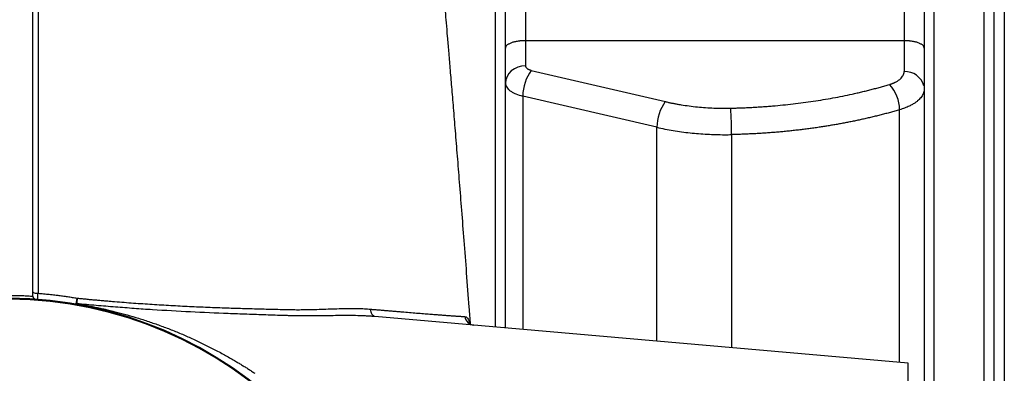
# Model space of a CAD drawing. Header units: inches. Extents: x -102 to 21, y -36 to 51.
# Tile 15 of 26: x 0 to 20, y 2 to 9. Entities that reach past the tile are written whole.
import ezdxf

# ---------------------------------------------------------------- set-up
doc = ezdxf.new("R2010")
doc.units = ezdxf.units.IN
doc.header["$MEASUREMENT"] = 0

msp = doc.modelspace()

# ---------------------------------------------------------------- linework, layer by layer
at = {"color": 8, "linetype": 'Continuous', "lineweight": 25}
for p, q in [((18.228, -20.866), (18.228, 20.866)), ((19.213, -20.866), (19.213, 20.866)), ((9.606, 2.678), (9.606, 19.783)), ((10.144, 7.218), (10.144, 2.631)), ((17.549, 1.983), (17.549, 6.949)), ((12.779, 2.401), (12.779, 6.604)), ((14.248, 6.46), (14.248, 2.272))]:
    msp.add_line(p, q, dxfattribs=at)
at = {"color": 7, "linetype": 'Continuous', "lineweight": 25}
for p, q in [((19.606, 17.815), (19.606, -17.815)), ((10.197, 8.919), (10.197, 7.812)), ((17.638, 8.919), (17.638, 7.699)), ((17.638, 8.305), (10.197, 8.305)), ((10.311, 7.723), (12.945, 7.108)), ((12.779, 6.604), (10.144, 7.218)), ((17.717, 1.969), (7.237, 2.885)), ((17.717, -1.969), (17.717, 1.969))]:
    msp.add_line(p, q, dxfattribs=at)
at = {"color": 7, "linetype": 'Continuous', "lineweight": 25, "flags": 128}
for points in [[(10.197, 7.812), (10.12, 7.806), (10.046, 7.786), (9.978, 7.755), (9.918, 7.712), (9.87, 7.661), (9.833, 7.602), (9.811, 7.538), (9.803, 7.471)], [(0.512, 3.375), (0.514, 3.369), (0.52, 3.363), (0.529, 3.358), (0.542, 3.353), (0.558, 3.349), (0.576, 3.346), (0.596, 3.344), (0.616, 3.344)], [(7.237, 2.885), (7.221, 2.889), (7.206, 2.898), (7.192, 2.911), (7.18, 2.929), (7.169, 2.95), (7.161, 2.975), (7.155, 3.002), (7.151, 3.031)]]:
    msp.add_lwpolyline(points, dxfattribs=at)
at = {"color": 7, "linetype": 'Continuous', "lineweight": 25}
for centre, radius, start, end in [((10.999, 7.216), 0.855, 143.6479, 179.8665), ((16.817, 6.941), 0.732, 0.6022, 43.4514), ((13.633, 6.601), 0.855, 143.6371, 179.7945), ((6.678, 6.469), 7.57, 359.9342, 3.872), ((0, -4.646), 7.891, 180.7504, 179.2496), ((0, -4.646), 7.874, 180.8236, 179.1764), ((9.197, 2.908), 0.193, 186.2496, 264.4914)]:
    msp.add_arc(centre, radius, start, end, dxfattribs=at)
at = {"color": 8, "linetype": 'Continuous', "lineweight": 25}
msp.add_arc((17.659, 7.321), 0.378, 14.6852, 93.2753, dxfattribs=at)
at = {"color": 7, "linetype": 'Continuous', "lineweight": 25}
for points, knots in [([(18.031, 20.669), (18.031, 20.669), (18.031, 20.676), (18.031, 20.652), (18.031, 20.595), (18.031, 20.495), (18.031, 20.359), (18.031, 20.184), (18.031, 19.97), (18.031, 19.717), (18.031, 19.424), (18.031, 19.094), (18.031, 18.727), (18.031, 18.326), (18.031, 17.892), (18.031, 17.428), (18.031, 16.931), (18.031, 16.4), (18.031, 15.834), (18.031, 15.234), (18.031, 14.605), (18.031, 13.947), (18.031, 13.267), (18.031, 12.565), (18.031, 11.844), (18.031, 11.101), (18.031, 10.333), (18.031, 9.541), (18.031, 8.725), (18.031, 7.892), (18.031, 7.044), (18.031, 6.154), (18.031, 5.222), (18.031, 4.287), (18.031, 3.544), (18.031, 3.071), (18.031, 2.879), (18.031, 2.808), (18.031, 2.786), (18.031, 2.764), (18.031, 2.742), (18.031, 2.72), (18.031, 2.548), (18.031, 2.24), (18.031, 1.811), (18.031, 1.427), (18.031, 1.089), (18.031, 0.81), (18.031, 0.584), (18.031, 0.408), (18.031, 0.272), (18.031, 0.172), (18.031, 0.098), (18.031, 0.043), (18.031, -0.004), (18.031, -0.045), (18.031, -0.091), (18.031, -0.139), (18.031, -0.187), (18.031, -0.235), (18.031, -0.282), (18.031, -0.513), (18.031, -1.083), (18.031, -1.952), (18.031, -2.935), (18.031, -3.84), (18.031, -4.704), (18.031, -5.527), (18.031, -6.341), (18.031, -7.167), (18.031, -8.003), (18.031, -8.846), (18.031, -9.556), (18.031, -10.124), (18.031, -10.555), (18.031, -10.963), (18.031, -11.475), (18.031, -12.083), (18.031, -12.778), (18.031, -13.45), (18.031, -14.098), (18.031, -14.595), (18.031, -14.955), (18.031, -15.188), (18.031, -15.405), (18.031, -15.6), (18.031, -15.773), (18.031, -15.938), (18.031, -16.1), (18.031, -16.374), (18.031, -16.75), (18.031, -17.239), (18.031, -17.726), (18.031, -18.201), (18.031, -18.634), (18.031, -19.023), (18.031, -19.371), (18.031, -19.678), (18.031, -19.945), (18.031, -20.171), (18.031, -20.358), (18.031, -20.448), (18.031, -20.492)], [0, 0, 0, 0, 0.000348, 0.014956, 0.029565, 0.043913, 0.05826, 0.072608, 0.086956, 0.101564, 0.116173, 0.130782, 0.14539, 0.159999, 0.174346, 0.188694, 0.203042, 0.21739, 0.231998, 0.246607, 0.261215, 0.275824, 0.290432, 0.30478, 0.319128, 0.333476, 0.347823, 0.362432, 0.37704, 0.391649, 0.406258, 0.420866, 0.436935, 0.453004, 0.467146, 0.473368, 0.476106, 0.476465, 0.476823, 0.477182, 0.47754, 0.477899, 0.478257, 0.485924, 0.492849, 0.499032, 0.504472, 0.50917, 0.512518, 0.515351, 0.517668, 0.519068, 0.520177, 0.52123, 0.521734, 0.522438, 0.523206, 0.523973, 0.52474, 0.525507, 0.526274, 0.527041, 0.536631, 0.553753, 0.569041, 0.584329, 0.597979, 0.611629, 0.62528, 0.63893, 0.653755, 0.66858, 0.683405, 0.692048, 0.69973, 0.707412, 0.715095, 0.729062, 0.743029, 0.756996, 0.770963, 0.78493, 0.790405, 0.79588, 0.801356, 0.805947, 0.810075, 0.814202, 0.818329, 0.822456, 0.835427, 0.848398, 0.863839, 0.87928, 0.894721, 0.90976, 0.9248, 0.93984, 0.95488, 0.96992, 0.98496, 1, 1, 1, 1]), ([(19.409, -20.492), (19.409, -20.449), (19.409, -20.362), (19.409, -20.182), (19.409, -19.966), (19.409, -19.71), (19.409, -19.418), (19.409, -19.091), (19.409, -18.731), (19.409, -18.335), (19.409, -17.903), (19.409, -17.434), (19.409, -16.928), (19.409, -16.39), (19.409, -15.82), (19.409, -15.223), (19.409, -14.601), (19.409, -13.955), (19.409, -13.283), (19.409, -12.582), (19.409, -11.853), (19.409, -11.097), (19.409, -10.319), (19.409, -9.521), (19.409, -8.71), (19.409, -7.887), (19.409, -7.055), (19.409, -6.209), (19.409, -5.346), (19.409, -4.468), (19.409, -3.576), (19.409, -2.677), (19.409, -1.773), (19.409, -0.836), (19.409, 0.134), (19.409, 1.094), (19.409, 1.757), (19.409, 2.126), (19.409, 2.24), (19.409, 2.355), (19.409, 2.469), (19.409, 2.584), (19.409, 2.995), (19.409, 3.7), (19.409, 4.692), (19.409, 5.672), (19.409, 6.639), (19.409, 7.472), (19.409, 8.174), (19.409, 8.751), (19.409, 9.321), (19.409, 9.881), (19.409, 10.433), (19.409, 10.974), (19.409, 11.505), (19.409, 12.083), (19.409, 12.499), (19.409, 12.763), (19.409, 12.828), (19.409, 12.892), (19.409, 12.948), (19.409, 12.994), (19.409, 13.035), (19.409, 13.083), (19.409, 13.15), (19.409, 13.24), (19.409, 13.354), (19.409, 13.472), (19.409, 13.584), (19.409, 13.68), (19.409, 13.759), (19.409, 13.823), (19.409, 13.882), (19.409, 13.946), (19.409, 14.017), (19.409, 14.205), (19.409, 14.503), (19.409, 14.887), (19.409, 15.182), (19.409, 15.35), (19.409, 15.411), (19.409, 15.431), (19.409, 15.45), (19.409, 15.469), (19.409, 15.488), (19.409, 15.501), (19.409, 15.513), (19.409, 15.53), (19.409, 15.566), (19.409, 15.624), (19.409, 15.704), (19.409, 15.804), (19.409, 15.925), (19.409, 16.065), (19.409, 16.232), (19.409, 16.425), (19.409, 16.645), (19.409, 16.883), (19.409, 17.127), (19.409, 17.373), (19.409, 17.608), (19.409, 17.77), (19.409, 17.86), (19.409, 17.885), (19.409, 17.911), (19.409, 17.936), (19.409, 17.962), (19.409, 17.987), (19.409, 18.16), (19.409, 18.466), (19.409, 18.874), (19.409, 19.242), (19.409, 19.569), (19.409, 19.855), (19.409, 20.099), (19.409, 20.301), (19.409, 20.46), (19.409, 20.576), (19.409, 20.645), (19.409, 20.674), (19.409, 20.667), (19.409, 20.666)], [0, 0, 0, 0, 0.014609, 0.029217, 0.043826, 0.058434, 0.073043, 0.08739, 0.101738, 0.116086, 0.130434, 0.145042, 0.159651, 0.174259, 0.188868, 0.203476, 0.217824, 0.232172, 0.246519, 0.260867, 0.275476, 0.290084, 0.304693, 0.319301, 0.33391, 0.348258, 0.362605, 0.376953, 0.391301, 0.405909, 0.420518, 0.435126, 0.449735, 0.464344, 0.480413, 0.496482, 0.510623, 0.512475, 0.514327, 0.516179, 0.518031, 0.519883, 0.521735, 0.538008, 0.554281, 0.570555, 0.586828, 0.603102, 0.613273, 0.623445, 0.633616, 0.643788, 0.653959, 0.664131, 0.674302, 0.684474, 0.697985, 0.699312, 0.700639, 0.701966, 0.703293, 0.704084, 0.704831, 0.705816, 0.707039, 0.709039, 0.711462, 0.714173, 0.716543, 0.718595, 0.72033, 0.721674, 0.722736, 0.724178, 0.725788, 0.727398, 0.736546, 0.745694, 0.753744, 0.757286, 0.75775, 0.758214, 0.758678, 0.759142, 0.759605, 0.760069, 0.76011, 0.760432, 0.761326, 0.762753, 0.764712, 0.767204, 0.770228, 0.773784, 0.777872, 0.783083, 0.788962, 0.795509, 0.802723, 0.809624, 0.817041, 0.823997, 0.824803, 0.825613, 0.826429, 0.82725, 0.828076, 0.828907, 0.829743, 0.84501, 0.860277, 0.875543, 0.89081, 0.906077, 0.921344, 0.93661, 0.951877, 0.967144, 0.982411, 0.997677, 1, 1, 1, 1]), ([(0.616, 20.387), (0.616, 20.381), (0.616, 20.369), (0.616, 20.35), (0.616, 20.331), (0.616, 20.312), (0.616, 20.289), (0.616, 20.25), (0.616, 20.182), (0.616, 20.086), (0.616, 19.932), (0.616, 19.725), (0.616, 19.355), (0.616, 18.829), (0.616, 18.087), (0.616, 17.246), (0.616, 16.309), (0.616, 15.302), (0.616, 14.469), (0.616, 13.852), (0.616, 13.474), (0.616, 13.08), (0.616, 12.67), (0.617, 12.245), (0.617, 11.76), (0.617, 11.206), (0.617, 10.571), (0.617, 9.89), (0.617, 9.243), (0.617, 8.609), (0.617, 7.964), (0.617, 7.194), (0.616, 6.527), (0.616, 6.015), (0.616, 5.707), (0.616, 5.411), (0.616, 5.128), (0.616, 4.859), (0.616, 4.602), (0.616, 4.359), (0.616, 4.129), (0.616, 3.913), (0.616, 3.711), (0.616, 3.523), (0.616, 3.402), (0.616, 3.344)], [0, 0, 0, 0, 0.003142, 0.006283, 0.009425, 0.012566, 0.015708, 0.020647, 0.031391, 0.047129, 0.062703, 0.094242, 0.125252, 0.1886, 0.250469, 0.314688, 0.377549, 0.439126, 0.499487, 0.519098, 0.539187, 0.559744, 0.580771, 0.602268, 0.624236, 0.653046, 0.683443, 0.71543, 0.749008, 0.772794, 0.801646, 0.835571, 0.874588, 0.888307, 0.901435, 0.91397, 0.925913, 0.937261, 0.948014, 0.958172, 0.967732, 0.976696, 0.985062, 0.99283, 1, 1, 1, 1]), ([(9.803, 2.661), (9.803, 2.943), (9.803, 3.543), (9.803, 4.449), (9.803, 5.38), (9.803, 6.298), (9.803, 7.201), (9.803, 8.087), (9.803, 8.953), (9.803, 9.797), (9.803, 10.618), (9.803, 11.413), (9.803, 12.181), (9.803, 12.92), (9.803, 13.627), (9.803, 14.301), (9.803, 14.941), (9.803, 15.545), (9.803, 16.112), (9.803, 16.64), (9.803, 17.127), (9.803, 17.574), (9.803, 17.978), (9.803, 18.339), (9.803, 18.655), (9.803, 18.927), (9.803, 19.153), (9.803, 19.333), (9.803, 19.467), (9.803, 19.55), (9.803, 19.589), (9.803, 19.583), (9.803, 19.581)], [0, 0, 0, 0, 0.030462, 0.064681, 0.0989, 0.133119, 0.167338, 0.201557, 0.235776, 0.269995, 0.304214, 0.338433, 0.372652, 0.406871, 0.44109, 0.475309, 0.509528, 0.543747, 0.577966, 0.612185, 0.646404, 0.680623, 0.714842, 0.749061, 0.78328, 0.817499, 0.851718, 0.885937, 0.920156, 0.954375, 0.988594, 1, 1, 1, 1]), ([(9.118, 2.734), (9.109, 2.845), (9.083, 3.184), (9.041, 3.733), (8.992, 4.368), (8.945, 4.962), (8.902, 5.516), (8.86, 6.036), (8.821, 6.523), (8.784, 6.976), (8.75, 7.387), (8.719, 7.757), (8.691, 8.087), (8.666, 8.383), (8.644, 8.644), (8.624, 8.869), (8.607, 9.064), (8.588, 9.281), (8.565, 9.54), (8.536, 9.867), (8.503, 10.232), (8.465, 10.636), (8.429, 11.021), (8.394, 11.387), (8.36, 11.729), (8.325, 12.079), (8.288, 12.44), (8.248, 12.813), (8.206, 13.203), (8.16, 13.609), (8.11, 14.031), (8.06, 14.441), (8.01, 14.837), (7.959, 15.217), (7.906, 15.6), (7.85, 15.982), (7.792, 16.362), (7.731, 16.728), (7.67, 17.08), (7.607, 17.415), (7.541, 17.737), (7.473, 18.044), (7.427, 18.229), (7.404, 18.322)], [0, 0, 0, 0, 0.015749, 0.047847, 0.078247, 0.106935, 0.133903, 0.159147, 0.183741, 0.206438, 0.227237, 0.246135, 0.263131, 0.278222, 0.292249, 0.304096, 0.313843, 0.323269, 0.338885, 0.355487, 0.376539, 0.398994, 0.422857, 0.44203, 0.462032, 0.482869, 0.504543, 0.527717, 0.552311, 0.578736, 0.607005, 0.637134, 0.664169, 0.692568, 0.722345, 0.753515, 0.786093, 0.820096, 0.853474, 0.888143, 0.924113, 0.961396, 1, 1, 1, 1]), ([(0.512, 3.342), (0.512, 3.967), (0.512, 4.584), (0.512, 6.863), (0.512, 8.462), (0.512, 10.727), (0.512, 11.46), (0.512, 12.875), (0.512, 13.558), (0.512, 14.211)], [0.92612057, 0.92612057, 0.92612057, 0.92612057, 0.9375, 0.9375, 0.96875, 0.96875, 0.984375, 0.984375, 1, 1, 1, 1]), ([(10.197, 8.305), (10.193, 8.305), (10.186, 8.305), (10.176, 8.305), (10.165, 8.305), (10.155, 8.305), (10.144, 8.304), (10.134, 8.303), (10.123, 8.303), (10.113, 8.302), (10.103, 8.301), (10.092, 8.3), (10.082, 8.299), (10.072, 8.298), (10.062, 8.297), (10.043, 8.294), (10.015, 8.289), (9.98, 8.282), (9.948, 8.273), (9.918, 8.263), (9.891, 8.252), (9.867, 8.24), (9.847, 8.228), (9.831, 8.215), (9.818, 8.201), (9.811, 8.19), (9.806, 8.18), (9.804, 8.171), (9.803, 8.165), (9.803, 8.161)], [0, 0, 0, 0, 0.013944, 0.027922, 0.041944, 0.05602, 0.070161, 0.084375, 0.098672, 0.113062, 0.127553, 0.142155, 0.156877, 0.171726, 0.186712, 0.201842, 0.258586, 0.318323, 0.380134, 0.44603, 0.51186, 0.582734, 0.650315, 0.724118, 0.790071, 0.864874, 0.899817, 0.94486, 1, 1, 1, 1]), ([(18.031, 8.161), (18.031, 8.163), (18.031, 8.165), (18.031, 8.169), (18.03, 8.173), (18.029, 8.176), (18.028, 8.18), (18.027, 8.182), (18.026, 8.185), (18.023, 8.192), (18.017, 8.201), (18.004, 8.215), (17.988, 8.228), (17.968, 8.24), (17.944, 8.252), (17.917, 8.263), (17.887, 8.273), (17.854, 8.282), (17.82, 8.289), (17.789, 8.294), (17.763, 8.298), (17.742, 8.3), (17.722, 8.302), (17.701, 8.304), (17.68, 8.305), (17.659, 8.305), (17.645, 8.305), (17.638, 8.305)], [0, 0, 0, 0, 0.021863, 0.042305, 0.061328, 0.07893, 0.095112, 0.109875, 0.123217, 0.135139, 0.209939, 0.275899, 0.349699, 0.417285, 0.488157, 0.553993, 0.619887, 0.681703, 0.741439, 0.798186, 0.828298, 0.857865, 0.886954, 0.915637, 0.943987, 0.972082, 1, 1, 1, 1]), ([(10.197, 7.812), (10.197, 7.811), (10.197, 7.808), (10.197, 7.804), (10.198, 7.8), (10.199, 7.796), (10.201, 7.792), (10.203, 7.789), (10.206, 7.781), (10.214, 7.771), (10.227, 7.759), (10.244, 7.748), (10.26, 7.74), (10.275, 7.734), (10.286, 7.73), (10.298, 7.726), (10.306, 7.724), (10.311, 7.723)], [0, 0, 0, 0, 0.035954, 0.071768, 0.107501, 0.143211, 0.178958, 0.214802, 0.250801, 0.375653, 0.500683, 0.62546, 0.750412, 0.812937, 0.875166, 0.937416, 1, 1, 1, 1]), ([(17.348, 7.445), (17.353, 7.446), (17.361, 7.449), (17.374, 7.453), (17.387, 7.457), (17.399, 7.462), (17.411, 7.466), (17.423, 7.471), (17.435, 7.476), (17.446, 7.481), (17.457, 7.486), (17.483, 7.499), (17.52, 7.52), (17.562, 7.552), (17.595, 7.587), (17.615, 7.616), (17.625, 7.638), (17.631, 7.653), (17.635, 7.668), (17.637, 7.684), (17.638, 7.694), (17.638, 7.699)], [0, 0, 0, 0, 0.025045, 0.050024, 0.074956, 0.099856, 0.124741, 0.149629, 0.174535, 0.199477, 0.224472, 0.249535, 0.374637, 0.499827, 0.624926, 0.750108, 0.800209, 0.850114, 0.899957, 0.949875, 1, 1, 1, 1]), ([(9.803, 7.471), (9.803, 7.458), (9.805, 7.445), (9.813, 7.418), (9.819, 7.406), (9.835, 7.38), (9.844, 7.368), (9.862, 7.35), (9.868, 7.344), (9.881, 7.332), (9.888, 7.327), (9.911, 7.31), (9.927, 7.299), (9.955, 7.284), (9.964, 7.28), (9.984, 7.27), (9.994, 7.266), (10.047, 7.244), (10.093, 7.229), (10.144, 7.218)], [0, 0, 0, 0, 0.125, 0.125, 0.25, 0.25, 0.375, 0.375, 0.4375, 0.4375, 0.5, 0.5, 0.625, 0.625, 0.6875, 0.6875, 0.75, 0.75, 1, 1, 1, 1]), ([(14.231, 6.98), (14.248, 6.98), (14.282, 6.981), (14.334, 6.983), (14.385, 6.984), (14.437, 6.986), (14.488, 6.988), (14.54, 6.99), (14.591, 6.993), (14.642, 6.995), (14.694, 6.998), (14.745, 7.001), (14.796, 7.005), (14.847, 7.008), (14.898, 7.012), (14.949, 7.015), (15, 7.019), (15.102, 7.028), (15.254, 7.042), (15.455, 7.064), (15.655, 7.089), (15.852, 7.116), (16.047, 7.147), (16.24, 7.181), (16.43, 7.217), (16.587, 7.25), (16.712, 7.278), (16.805, 7.3), (16.897, 7.322), (16.989, 7.345), (17.08, 7.369), (17.17, 7.394), (17.26, 7.419), (17.319, 7.436), (17.348, 7.445)], [0, 0, 0, 0, 0.015718, 0.03143, 0.047137, 0.062839, 0.078537, 0.094233, 0.109927, 0.12562, 0.141313, 0.157008, 0.172704, 0.188404, 0.204107, 0.219815, 0.235529, 0.25125, 0.313902, 0.3765, 0.439103, 0.501769, 0.563892, 0.625962, 0.688038, 0.750176, 0.781427, 0.812656, 0.843871, 0.87508, 0.90629, 0.937509, 0.968743, 1, 1, 1, 1]), ([(12.945, 7.108), (12.955, 7.106), (12.975, 7.101), (13.006, 7.094), (13.036, 7.088), (13.067, 7.081), (13.098, 7.075), (13.129, 7.069), (13.16, 7.063), (13.191, 7.058), (13.223, 7.052), (13.296, 7.04), (13.413, 7.023), (13.574, 7.004), (13.737, 6.991), (13.868, 6.984), (13.966, 6.98), (14.032, 6.979), (14.098, 6.979), (14.165, 6.979), (14.209, 6.98), (14.231, 6.98)], [0, 0, 0, 0, 0.025156, 0.050297, 0.075428, 0.100551, 0.125672, 0.150793, 0.175917, 0.20105, 0.226194, 0.251352, 0.376534, 0.501743, 0.62592, 0.750126, 0.800125, 0.850083, 0.900029, 0.949991, 1, 1, 1, 1]), ([(17.549, 6.949), (17.534, 6.944), (17.503, 6.935), (17.458, 6.922), (17.412, 6.909), (17.367, 6.897), (17.321, 6.884), (17.275, 6.872), (17.23, 6.86), (17.184, 6.848), (17.139, 6.837), (17.093, 6.825), (17.047, 6.814), (17.002, 6.803), (16.956, 6.792), (16.911, 6.782), (16.865, 6.771), (16.819, 6.761), (16.774, 6.751), (16.729, 6.742), (16.683, 6.732), (16.638, 6.723), (16.592, 6.713), (16.547, 6.704), (16.502, 6.696), (16.457, 6.687), (16.412, 6.679), (16.367, 6.67), (16.322, 6.662), (16.277, 6.654), (16.232, 6.647), (16.187, 6.639), (16.143, 6.632), (16.098, 6.625), (16.054, 6.618), (16.009, 6.611), (15.946, 6.601), (15.864, 6.589), (15.763, 6.576), (15.662, 6.563), (15.561, 6.55), (15.459, 6.539), (15.358, 6.528), (15.256, 6.518), (15.155, 6.509), (15.054, 6.501), (14.953, 6.493), (14.851, 6.486), (14.75, 6.48), (14.65, 6.475), (14.549, 6.47), (14.448, 6.466), (14.348, 6.463), (14.281, 6.461), (14.248, 6.46)], [0, 0, 0, 0, 0.015178, 0.030301, 0.045368, 0.060379, 0.075335, 0.090236, 0.105081, 0.119871, 0.134605, 0.149284, 0.163907, 0.178475, 0.192987, 0.207444, 0.221845, 0.236191, 0.250482, 0.264717, 0.278896, 0.29302, 0.307089, 0.321102, 0.33506, 0.348962, 0.362809, 0.3766, 0.390336, 0.404017, 0.417642, 0.431211, 0.444725, 0.458184, 0.471587, 0.484935, 0.498227, 0.528465, 0.558613, 0.58867, 0.618638, 0.648514, 0.678301, 0.707997, 0.737603, 0.767119, 0.796545, 0.825881, 0.855126, 0.884281, 0.913346, 0.942321, 0.971205, 1, 1, 1, 1]), ([(12.779, 6.604), (12.883, 6.58), (12.99, 6.559), (13.154, 6.532), (13.209, 6.523), (13.32, 6.508), (13.375, 6.501), (13.543, 6.483), (13.655, 6.474), (13.881, 6.462), (13.995, 6.459), (14.11, 6.459)], [0, 0, 0, 0, 0.25, 0.25, 0.375, 0.375, 0.5, 0.5, 0.75, 0.75, 1, 1, 1, 1]), ([(0, 3.304), (0.017, 3.304), (0.052, 3.304), (0.104, 3.303), (0.155, 3.302), (0.207, 3.301), (0.259, 3.3), (0.311, 3.298), (0.363, 3.296), (0.414, 3.293), (0.466, 3.29), (0.501, 3.288), (0.518, 3.287)], [0, 0, 0, 0, 0.100042, 0.200063, 0.300067, 0.400058, 0.500042, 0.600022, 0.700003, 0.79999, 0.899988, 1, 1, 1, 1]), ([(0.518, 3.287), (0.517, 3.289), (0.516, 3.293), (0.515, 3.3), (0.514, 3.307), (0.513, 3.316), (0.512, 3.328), (0.512, 3.337), (0.512, 3.342)], [0, 0, 0, 0, 0.117247, 0.239408, 0.366714, 0.499371, 0.731343, 1, 1, 1, 1]), ([(0.61, 3.205), (0.61, 3.205), (0.61, 3.206), (0.61, 3.209), (0.61, 3.211), (0.611, 3.218), (0.611, 3.222), (0.611, 3.231), (0.612, 3.237), (0.612, 3.25), (0.613, 3.256), (0.613, 3.271), (0.614, 3.279), (0.615, 3.305), (0.616, 3.324), (0.616, 3.344)], [0, 0, 0, 0, 0.125, 0.125, 0.25, 0.25, 0.375, 0.375, 0.5, 0.5, 0.625, 0.625, 0.75, 0.75, 1, 1, 1, 1]), ([(0.616, 3.344), (0.635, 3.342), (0.671, 3.339), (0.727, 3.335), (0.782, 3.329), (0.837, 3.324), (0.892, 3.318), (0.948, 3.312), (1.017, 3.303), (1.099, 3.292), (1.195, 3.278), (1.29, 3.264), (1.354, 3.253), (1.386, 3.247)], [0, 0, 0, 0, 0.071092, 0.142364, 0.213803, 0.285386, 0.357084, 0.428868, 0.500713, 0.624675, 0.749282, 0.874426, 1, 1, 1, 1]), ([(0.561, 3.221), (0.56, 3.222), (0.557, 3.223), (0.553, 3.227), (0.549, 3.231), (0.544, 3.235), (0.54, 3.241), (0.535, 3.248), (0.53, 3.256), (0.526, 3.265), (0.521, 3.275), (0.519, 3.282), (0.518, 3.287)], [0, 0, 0, 0, 0.067091, 0.141101, 0.221804, 0.308922, 0.402122, 0.501091, 0.626418, 0.750503, 0.837614, 1, 1, 1, 1]), ([(1.36, 3.11), (1.36, 3.11), (1.36, 3.11), (1.36, 3.111), (1.36, 3.112), (1.361, 3.113), (1.361, 3.115), (1.362, 3.117), (1.362, 3.119), (1.363, 3.121), (1.363, 3.124), (1.364, 3.126), (1.364, 3.129), (1.365, 3.132), (1.366, 3.135), (1.366, 3.139), (1.367, 3.142), (1.367, 3.145), (1.369, 3.154), (1.372, 3.169), (1.376, 3.19), (1.379, 3.208), (1.382, 3.223), (1.384, 3.236), (1.386, 3.244), (1.386, 3.247)], [0, 0, 0, 0, 0.0359655, 0.0713824, 0.1061823, 0.1403003, 0.1736756, 0.2062516, 0.2379761, 0.2688018, 0.2986856, 0.3275895, 0.3554797, 0.3823269, 0.4081058, 0.4327953, 0.4563776, 0.4788385, 0.5001668, 0.6422161, 0.7564934, 0.8340779, 0.9002528, 0.955407, 1, 1, 1, 1]), ([(1.386, 3.247), (1.384, 3.225), (1.382, 3.204), (1.379, 3.167), (1.378, 3.151), (1.377, 3.139)], [0, 0, 0, 0, 0.5, 0.5, 1, 1, 1, 1]), ([(1.377, 3.139), (1.392, 3.136), (1.424, 3.131), (1.471, 3.123), (1.519, 3.115), (1.567, 3.106), (1.615, 3.097), (1.663, 3.087), (1.712, 3.078), (1.76, 3.067), (1.81, 3.057), (1.859, 3.046), (1.908, 3.035), (1.958, 3.024), (2.008, 3.012), (2.058, 3), (2.109, 2.988), (2.159, 2.975), (2.21, 2.962), (2.262, 2.948), (2.371, 2.918), (2.539, 2.87), (2.763, 2.799), (2.986, 2.721), (3.207, 2.639), (3.426, 2.55), (3.643, 2.455), (3.857, 2.355), (4.069, 2.248), (4.276, 2.137), (4.436, 2.046), (4.549, 1.979), (4.617, 1.938), (4.684, 1.897), (4.75, 1.855), (4.814, 1.813), (4.856, 1.786), (4.877, 1.772)], [0, 0, 0, 0, 0.012566, 0.025214, 0.037947, 0.050764, 0.063667, 0.076656, 0.089731, 0.102895, 0.116146, 0.129486, 0.142916, 0.156435, 0.170044, 0.183745, 0.197536, 0.211419, 0.225394, 0.239461, 0.253621, 0.31567, 0.378995, 0.44131, 0.504007, 0.566792, 0.629066, 0.692026, 0.753701, 0.816317, 0.877036, 0.89821, 0.919109, 0.939735, 0.960091, 0.980179, 1, 1, 1, 1]), ([(7.237, 2.885), (7.225, 2.886), (7.201, 2.888), (7.164, 2.891), (7.126, 2.894), (7.089, 2.896), (7.051, 2.898), (7.013, 2.899), (6.975, 2.901), (6.937, 2.902), (6.854, 2.904), (6.725, 2.906), (6.491, 2.905), (6.194, 2.9), (5.922, 2.897), (5.74, 2.899), (5.648, 2.9), (5.575, 2.902), (5.513, 2.904), (5.421, 2.907), (5.279, 2.911), (5.032, 2.919), (4.723, 2.93), (4.23, 2.948), (3.611, 2.975), (3.055, 3.007), (2.685, 3.031), (2.504, 3.044), (2.321, 3.058), (2.136, 3.072), (1.949, 3.088), (1.76, 3.104), (1.569, 3.121), (1.441, 3.133), (1.377, 3.139)], [0, 0, 0, 0, 0.006939, 0.013895, 0.020867, 0.027858, 0.034865, 0.041891, 0.048935, 0.055997, 0.063079, 0.094635, 0.126138, 0.189205, 0.250957, 0.266531, 0.282071, 0.297491, 0.303746, 0.313243, 0.344407, 0.375638, 0.43804, 0.500541, 0.624401, 0.750185, 0.780266, 0.810672, 0.841403, 0.872462, 0.903849, 0.935567, 0.967617, 1, 1, 1, 1]), ([(1.386, 3.247), (1.418, 3.244), (1.482, 3.238), (1.577, 3.229), (1.671, 3.22), (1.764, 3.212), (1.855, 3.204), (1.945, 3.196), (2.034, 3.188), (2.217, 3.173), (2.491, 3.152), (2.859, 3.127), (3.225, 3.105), (3.591, 3.086), (3.958, 3.07), (4.321, 3.057), (4.689, 3.045), (4.992, 3.037), (5.239, 3.031), (5.389, 3.027), (5.5, 3.024), (5.561, 3.023), (5.613, 3.022), (5.665, 3.022), (5.725, 3.021), (5.822, 3.022), (5.961, 3.024), (6.137, 3.029), (6.296, 3.035), (6.411, 3.038), (6.531, 3.042), (6.664, 3.045), (6.8, 3.046), (6.897, 3.044), (6.965, 3.043), (7.03, 3.04), (7.091, 3.036), (7.131, 3.033), (7.151, 3.031)], [0, 0, 0, 0, 0.016281, 0.032405, 0.048354, 0.06411, 0.079655, 0.094974, 0.110051, 0.124874, 0.188138, 0.249598, 0.312068, 0.374294, 0.436189, 0.499073, 0.559808, 0.623961, 0.654318, 0.686329, 0.70076, 0.711083, 0.717484, 0.727619, 0.737979, 0.74856, 0.777503, 0.810728, 0.841964, 0.862566, 0.873375, 0.908111, 0.936672, 0.950335, 0.963489, 0.976144, 0.988311, 1, 1, 1, 1]), ([(7.151, 3.031), (7.163, 3.03), (7.186, 3.028), (7.221, 3.025), (7.256, 3.022), (7.291, 3.019), (7.325, 3.017), (7.359, 3.014), (7.392, 3.011), (7.426, 3.008), (7.459, 3.005), (7.492, 3.002), (7.524, 3), (7.556, 2.997), (7.588, 2.994), (7.62, 2.992), (7.651, 2.989), (7.682, 2.987), (7.713, 2.984), (7.744, 2.981), (7.774, 2.979), (7.845, 2.973), (7.952, 2.964), (8.092, 2.953), (8.223, 2.942), (8.321, 2.935), (8.392, 2.929), (8.438, 2.926), (8.483, 2.922), (8.526, 2.919), (8.567, 2.916), (8.607, 2.913), (8.645, 2.91), (8.682, 2.907), (8.718, 2.905), (8.752, 2.902), (8.784, 2.9), (8.815, 2.898), (8.844, 2.896), (8.872, 2.894), (8.898, 2.893), (8.922, 2.891), (8.945, 2.89), (8.967, 2.889), (8.987, 2.888), (8.999, 2.887), (9.005, 2.887)], [0, 0, 0, 0, 0.012589, 0.025161, 0.037718, 0.050261, 0.062789, 0.075303, 0.087805, 0.100295, 0.112772, 0.125239, 0.137695, 0.150141, 0.162578, 0.175006, 0.187426, 0.199837, 0.212242, 0.22464, 0.237031, 0.249417, 0.312354, 0.374981, 0.437368, 0.499575, 0.524994, 0.550347, 0.57564, 0.600876, 0.626059, 0.651194, 0.676285, 0.701335, 0.726347, 0.751326, 0.776275, 0.801197, 0.826096, 0.850974, 0.875836, 0.900683, 0.92552, 0.95035, 0.975176, 1, 1, 1, 1])]:
    msp.add_open_spline(points, degree=3, knots=knots, dxfattribs=at)
at = {"color": 8, "linetype": 'Continuous', "lineweight": 25}
for points, knots in [([(18.022, 7.3), (18.021, 7.295), (18.018, 7.268), (17.996, 7.229), (17.965, 7.185), (17.935, 7.152), (17.9, 7.12), (17.858, 7.087), (17.804, 7.053), (17.734, 7.016), (17.65, 6.98), (17.582, 6.959), (17.549, 6.949)], [0, 0, 0, 0, 0.033628, 0.184576, 0.275235, 0.357881, 0.432511, 0.525174, 0.624847, 0.731528, 0.868353, 1, 1, 1, 1]), ([(9.005, 2.887), (9.02, 2.882), (9.05, 2.871), (9.081, 2.819), (9.094, 2.763), (9.098, 2.744)], [0, 0, 0, 0, 0.398819, 0.796127, 1, 1, 1, 1])]:
    msp.add_open_spline(points, degree=3, knots=knots, dxfattribs=at)
at = {"color": 7, "linetype": 'Continuous', "lineweight": 25}
msp.add_open_spline([(14.11, 6.459), (14.156, 6.459), (14.202, 6.459), (14.248, 6.46)], degree=3, dxfattribs=at)

doc.saveas('drawing.dxf')
